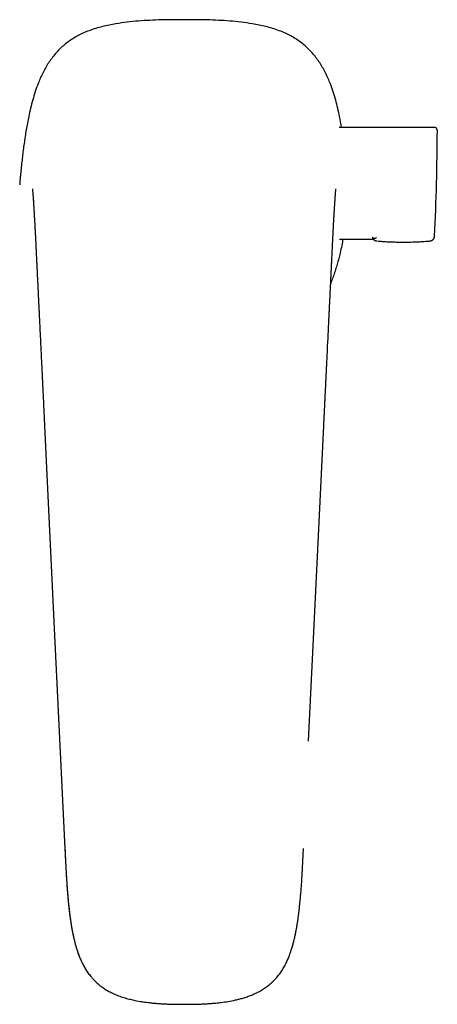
# Model space of a CAD drawing. Header units: millimetres. Extents: x 8 to 722, y 12 to 896.
# Tile 1 of 56: x 292 to 361, y 294 to 458. Entities that reach past the tile are written whole.
import ezdxf

# ---------------------------------------------------------------- set-up
doc = ezdxf.new("R2010")
doc.units = ezdxf.units.MM

msp = doc.modelspace()

# ---------------------------------------------------------------- linework, layer by layer
at = {"color": 7, "linetype": 'Continuous', "lineweight": 30}
for p, q in [((360.32, 439.71), (344.51, 439.71)), ((343.98, 429.48), (343.99, 429.51)), ((344.58, 421.21), (350.17, 421.21)), ((360.36, 421.68), (360.36, 421.68)), ((350.81, 420.89), (350.81, 420.89)), ((359.56, 420.89), (359.56, 420.89)), ((295.65, 390.26), (295.65, 390.26)), ((299.02, 320.23), (299.02, 320.22)), ((299.02, 320.23), (299.02, 320.23)), ((338.61, 320.22), (338.61, 320.23))]:
    msp.add_line(p, q, dxfattribs=at)
at = {"color": 7, "linetype": 'Continuous', "lineweight": 30, "flags": 128}
for points in [[(295.65, 390.26), (297.32, 355.52), (299.02, 320.23)], [(339.46, 338), (340.28, 354.97), (341.98, 390.26)]]:
    msp.add_lwpolyline(points, dxfattribs=at)
at = {"color": 7, "linetype": 'Continuous', "lineweight": 30}
msp.add_arc((-39.18, 440.94), 400, 357.2414, 359.7532, dxfattribs=at)
for points, knots in [([(318.81, 457.56), (318.18, 457.56), (316.92, 457.55), (315.03, 457.53), (313.13, 457.46), (311.24, 457.34), (309.35, 457.16), (307.73, 456.93), (306.36, 456.68), (305.24, 456.42), (304.14, 456.12), (303.05, 455.75), (302.05, 455.34), (301.14, 454.88), (300.31, 454.4), (299.51, 453.86), (298.76, 453.26), (298.07, 452.61), (297.42, 451.91), (296.82, 451.16), (296.28, 450.37), (295.78, 449.55), (295.34, 448.71), (294.94, 447.85), (294.52, 446.83), (294.09, 445.64), (293.68, 444.27), (293.33, 442.9), (292.96, 441.24), (292.59, 439.29), (292.25, 437.06), (291.96, 434.82), (291.73, 432.58), (291.59, 431.08), (291.52, 430.33)], [0, 0, 0, 0, 0.041554, 0.083184, 0.124836, 0.166475, 0.208093, 0.249713, 0.274769, 0.299912, 0.325076, 0.350222, 0.375347, 0.396368, 0.417485, 0.438608, 0.459613, 0.480508, 0.501415, 0.522448, 0.543557, 0.564583, 0.585465, 0.606293, 0.627116, 0.658376, 0.689652, 0.720896, 0.752029, 0.801652, 0.851226, 0.900797, 0.950388, 1, 1, 1, 1]), ([(344.94, 439.71), (344.83, 440.31), (344.64, 441.37), (344.3, 442.88), (343.96, 444.24), (343.55, 445.59), (343.13, 446.77), (342.71, 447.8), (342.31, 448.66), (341.86, 449.51), (341.37, 450.34), (340.83, 451.13), (340.23, 451.88), (339.58, 452.59), (338.88, 453.25), (338.12, 453.86), (337.32, 454.4), (336.5, 454.88), (335.58, 455.34), (334.58, 455.75), (333.49, 456.12), (332.38, 456.43), (331.26, 456.68), (329.89, 456.93), (328.27, 457.16), (326.38, 457.34), (324.49, 457.46), (322.6, 457.53), (320.71, 457.55), (319.44, 457.56), (318.81, 457.56)], [0, 0, 0, 0, 0.050546, 0.089507, 0.128466, 0.167477, 0.20663, 0.232946, 0.259458, 0.28607, 0.312705, 0.339314, 0.36588, 0.392555, 0.419393, 0.446249, 0.472944, 0.499488, 0.526016, 0.557879, 0.589754, 0.62162, 0.653411, 0.685023, 0.737462, 0.789905, 0.842392, 0.894928, 0.947481, 1, 1, 1, 1]), ([(360.82, 439.21), (360.82, 439.23), (360.81, 439.27), (360.8, 439.33), (360.79, 439.38), (360.77, 439.42), (360.75, 439.46), (360.73, 439.49), (360.72, 439.52), (360.69, 439.54), (360.66, 439.58), (360.62, 439.61), (360.57, 439.65), (360.51, 439.68), (360.45, 439.7), (360.38, 439.71), (360.34, 439.71), (360.32, 439.71)], [0, 0, 0, 0, 0.076403, 0.148587, 0.215433, 0.276028, 0.329671, 0.375867, 0.414288, 0.449949, 0.50988, 0.584235, 0.672287, 0.746506, 0.826711, 0.911691, 1, 1, 1, 1]), ([(291.52, 430.33), (291.52, 430.31), (291.52, 430.26), (291.52, 430.22), (291.52, 430.2)], [0, 0, 0, 0, 0.5, 1, 1, 1, 1]), ([(293.64, 429.53), (293.64, 429.52), (293.64, 429.51), (293.64, 429.47), (293.65, 429.43), (293.65, 429.38), (293.66, 429.33), (293.66, 429.28), (293.66, 429.26), (293.66, 429.25)], [0, 0, 0, 0, 0.132338, 0.271494, 0.417807, 0.577345, 0.753891, 0.947441, 1, 1, 1, 1]), ([(293.66, 429.25), (293.66, 429.23), (293.67, 429.19), (293.67, 429.12), (293.68, 429.04), (293.69, 428.96), (293.69, 428.87), (293.7, 428.76), (293.71, 428.65), (293.72, 428.54), (293.73, 428.4), (293.74, 428.24), (293.75, 428.07), (293.76, 427.91), (293.78, 427.75), (293.79, 427.59), (293.8, 427.45), (293.8, 427.31), (293.81, 427.2), (293.82, 427.08), (293.83, 426.99), (293.83, 426.9), (293.83, 426.83), (293.84, 426.77), (293.84, 426.73), (293.84, 426.69), (293.85, 426.66), (293.85, 426.62), (293.85, 426.58), (293.85, 426.53), (293.86, 426.47), (293.86, 426.4), (293.87, 426.31), (293.87, 426.21), (293.88, 426.1), (293.89, 425.96), (293.9, 425.78), (293.91, 425.56), (293.93, 425.32), (293.94, 425.08), (293.95, 424.85), (293.97, 424.62), (293.98, 424.38), (293.99, 424.13), (294.01, 423.89), (294.02, 423.63), (294.04, 423.35), (294.05, 423.05), (294.07, 422.75), (294.09, 422.44), (294.1, 422.13), (294.12, 421.8), (294.13, 421.48), (294.15, 421.17), (294.17, 420.87), (294.18, 420.62), (294.19, 420.43), (294.19, 420.28), (294.2, 420.14), (294.21, 420), (294.21, 419.88), (294.22, 419.78), (294.22, 419.7), (294.23, 419.63), (294.23, 419.58), (294.23, 419.53), (294.23, 419.47), (294.24, 419.4), (294.24, 419.32), (294.25, 419.23), (294.25, 419.11), (294.26, 418.98), (294.27, 418.83), (294.27, 418.64), (294.28, 418.43), (294.3, 418.19), (294.31, 417.94), (294.32, 417.67), (294.34, 417.38), (294.35, 417.08), (294.37, 416.76), (294.38, 416.44), (294.4, 416.02), (294.43, 415.5), (294.46, 414.71), (294.51, 413.78), (294.55, 412.95), (294.58, 412.38), (294.59, 412.08), (294.61, 411.78), (294.62, 411.5), (294.63, 411.22), (294.65, 410.96), (294.66, 410.72), (294.67, 410.49), (294.68, 410.29), (294.69, 410.09), (294.7, 409.9), (294.71, 409.72), (294.72, 409.54), (294.73, 409.34), (294.74, 409.11), (294.75, 408.88), (294.76, 408.62), (294.77, 408.36), (294.79, 408.08), (294.8, 407.79), (294.82, 407.48), (294.83, 407.11), (294.86, 406.67), (294.88, 406.17), (294.9, 405.68), (294.93, 405.19), (294.95, 404.72), (294.97, 404.22), (295, 403.71), (295.02, 403.17), (295.05, 402.65), (295.08, 402.13), (295.1, 401.63), (295.12, 401.13), (295.15, 400.64), (295.17, 400.16), (295.19, 399.79), (295.2, 399.53), (295.21, 399.36), (295.22, 399.19), (295.23, 399.02), (295.23, 398.83), (295.25, 398.62), (295.26, 398.38), (295.27, 398.11), (295.28, 397.82), (295.3, 397.54), (295.31, 397.25), (295.32, 396.97), (295.34, 396.68), (295.35, 396.37), (295.37, 396.05), (295.39, 395.7), (295.4, 395.32), (295.42, 394.9), (295.45, 394.46), (295.47, 394.02), (295.49, 393.58), (295.51, 393.15), (295.53, 392.7), (295.55, 392.24), (295.58, 391.76), (295.6, 391.27), (295.62, 390.77), (295.64, 390.43), (295.65, 390.26)], [0, 0, 0, 0, 0.002934, 0.007159, 0.011222, 0.015539, 0.02011, 0.024935, 0.030013, 0.035345, 0.040855, 0.047913, 0.054628, 0.061, 0.067031, 0.072725, 0.078081, 0.082319, 0.086319, 0.090079, 0.093601, 0.096133, 0.098337, 0.100211, 0.101754, 0.102768, 0.103677, 0.10479, 0.106123, 0.107675, 0.109448, 0.111441, 0.114464, 0.117593, 0.120814, 0.124126, 0.130268, 0.136702, 0.143426, 0.15044, 0.156618, 0.162997, 0.169431, 0.175862, 0.182288, 0.188709, 0.196269, 0.203822, 0.211366, 0.218902, 0.226913, 0.234915, 0.242818, 0.250429, 0.257752, 0.264795, 0.2684, 0.271927, 0.275375, 0.278743, 0.281985, 0.284235, 0.286184, 0.287832, 0.289179, 0.290225, 0.29156, 0.293207, 0.295166, 0.297437, 0.299985, 0.30351, 0.307224, 0.311125, 0.316644, 0.3225, 0.328693, 0.335222, 0.342216, 0.349559, 0.35725, 0.365072, 0.372861, 0.388066, 0.403146, 0.429762, 0.455978, 0.463513, 0.470982, 0.478193, 0.485112, 0.491739, 0.498075, 0.504119, 0.509404, 0.514443, 0.519238, 0.523787, 0.528092, 0.532173, 0.537251, 0.542681, 0.548464, 0.554599, 0.561088, 0.567804, 0.57486, 0.582257, 0.589994, 0.602183, 0.614265, 0.626171, 0.637902, 0.649457, 0.660836, 0.674022, 0.686964, 0.69966, 0.712091, 0.724472, 0.736572, 0.748393, 0.759933, 0.771194, 0.775253, 0.779275, 0.78329, 0.787547, 0.7921, 0.796948, 0.80304, 0.809543, 0.816455, 0.823778, 0.830312, 0.837142, 0.844267, 0.851687, 0.859402, 0.867412, 0.877232, 0.887461, 0.898101, 0.909151, 0.919363, 0.929902, 0.940768, 0.951961, 0.96348, 0.975327, 0.9875, 1, 1, 1, 1]), ([(341.98, 390.26), (341.98, 390.38), (342, 390.6), (342.01, 390.94), (342.03, 391.25), (342.04, 391.56), (342.06, 391.84), (342.07, 392.11), (342.08, 392.37), (342.09, 392.59), (342.1, 392.8), (342.11, 393), (342.12, 393.18), (342.13, 393.35), (342.14, 393.53), (342.15, 393.71), (342.15, 393.9), (342.16, 394.08), (342.17, 394.28), (342.18, 394.47), (342.19, 394.66), (342.2, 394.86), (342.21, 395.13), (342.23, 395.47), (342.25, 395.88), (342.27, 396.31), (342.29, 396.68), (342.3, 397), (342.32, 397.27), (342.33, 397.49), (342.34, 397.68), (342.34, 397.81), (342.35, 397.92), (342.35, 398.02), (342.36, 398.09), (342.36, 398.14), (342.36, 398.19), (342.36, 398.23), (342.37, 398.29), (342.37, 398.35), (342.37, 398.44), (342.38, 398.54), (342.38, 398.64), (342.39, 398.75), (342.39, 398.86), (342.4, 398.98), (342.41, 399.09), (342.41, 399.28), (342.43, 399.54), (342.44, 399.87), (342.46, 400.21), (342.48, 400.6), (342.5, 401.03), (342.52, 401.5), (342.54, 401.96), (342.57, 402.41), (342.66, 404.37), (342.76, 406.41), (342.86, 408.52), (342.89, 409.17), (342.93, 409.83), (342.96, 410.5), (342.99, 411.18), (343.02, 411.72), (343.04, 412.13), (343.05, 412.38), (343.06, 412.63), (343.07, 412.87), (343.08, 413.1), (343.09, 413.32), (343.11, 413.54), (343.12, 413.77), (343.13, 414.02), (343.14, 414.29), (343.16, 414.56), (343.17, 414.97), (343.2, 415.5), (343.23, 416.16), (343.26, 416.82), (343.29, 417.39), (343.32, 417.86), (343.33, 418.23), (343.35, 418.6), (343.37, 418.98), (343.39, 419.37), (343.41, 419.77), (343.42, 420.09), (343.44, 420.34), (343.44, 420.5), (343.45, 420.66), (343.46, 420.81), (343.47, 420.94), (343.47, 421.07), (343.48, 421.19), (343.48, 421.28), (343.49, 421.35), (343.49, 421.41), (343.49, 421.45), (343.49, 421.49), (343.49, 421.52), (343.5, 421.55), (343.5, 421.59), (343.5, 421.63), (343.5, 421.7), (343.51, 421.79), (343.51, 421.92), (343.52, 422.09), (343.53, 422.26), (343.54, 422.45), (343.55, 422.64), (343.56, 422.84), (343.57, 423.05), (343.59, 423.28), (343.6, 423.51), (343.61, 423.76), (343.62, 423.98), (343.64, 424.19), (343.65, 424.38), (343.66, 424.55), (343.66, 424.7), (343.67, 424.84), (343.68, 424.99), (343.69, 425.15), (343.7, 425.32), (343.71, 425.5), (343.72, 425.69), (343.73, 425.89), (343.75, 426.1), (343.76, 426.31), (343.77, 426.53), (343.79, 426.77), (343.8, 427.02), (343.82, 427.21), (343.83, 427.36), (343.83, 427.45), (343.84, 427.53), (343.84, 427.6), (343.85, 427.66), (343.85, 427.72), (343.85, 427.77), (343.86, 427.82), (343.86, 427.85), (343.86, 427.89), (343.86, 427.93), (343.87, 427.98), (343.87, 428.03), (343.88, 428.09), (343.88, 428.16), (343.89, 428.23), (343.89, 428.31), (343.9, 428.39), (343.9, 428.47), (343.91, 428.56), (343.92, 428.67), (343.93, 428.78), (343.94, 428.9), (343.94, 429.01), (343.95, 429.1), (343.96, 429.17), (343.96, 429.24), (343.97, 429.3), (343.97, 429.36), (343.98, 429.4), (343.98, 429.44), (343.98, 429.46), (343.98, 429.47), (343.98, 429.48)], [0, 0, 0, 0, 0.0083157, 0.0162677, 0.023856, 0.0310806, 0.0379414, 0.0444384, 0.0505716, 0.0558741, 0.0608708, 0.0655619, 0.0699471, 0.0740267, 0.0778004, 0.0823895, 0.0868455, 0.0913536, 0.0959136, 0.1005257, 0.1051898, 0.1099059, 0.114674, 0.1243663, 0.1342787, 0.1444433, 0.1548615, 0.1610916, 0.1674089, 0.1738037, 0.177326, 0.1804722, 0.1832423, 0.1856363, 0.1871381, 0.1884419, 0.1895476, 0.1904883, 0.1915627, 0.1932793, 0.195347, 0.1977658, 0.2002222, 0.2028709, 0.2055601, 0.2082873, 0.2110523, 0.2138552, 0.2215497, 0.2295159, 0.2377532, 0.2460215, 0.2575593, 0.2687747, 0.2796679, 0.2902648, 0.300804, 0.420572, 0.436256, 0.4519399, 0.4676238, 0.483455, 0.4996427, 0.5161885, 0.5225808, 0.5287387, 0.5346619, 0.5403506, 0.5458047, 0.5510243, 0.5560478, 0.5617547, 0.5677474, 0.5740258, 0.5805899, 0.5874321, 0.6030004, 0.6187624, 0.634684, 0.6504955, 0.6594555, 0.6683612, 0.6772175, 0.6862299, 0.6955098, 0.7050542, 0.7148608, 0.7187058, 0.7225896, 0.7264165, 0.7299883, 0.7332993, 0.736352, 0.7391463, 0.7416813, 0.7430475, 0.7443239, 0.7455068, 0.7464859, 0.7472108, 0.7477277, 0.7485461, 0.7496899, 0.7511596, 0.7529555, 0.7567219, 0.760726, 0.7649681, 0.7694481, 0.774166, 0.7791214, 0.7843137, 0.7896901, 0.7962085, 0.8023688, 0.8081695, 0.8136099, 0.8186898, 0.822912, 0.8268497, 0.8305919, 0.8345277, 0.8389105, 0.8435593, 0.8484743, 0.8540358, 0.859903, 0.8660304, 0.8722998, 0.8787049, 0.8864888, 0.8944627, 0.9026256, 0.9058835, 0.9089989, 0.9118342, 0.9143892, 0.9166642, 0.9186588, 0.9206823, 0.9223026, 0.9235243, 0.9247627, 0.9262882, 0.9280684, 0.9301357, 0.9324904, 0.9351323, 0.9379513, 0.9410371, 0.9443895, 0.9480086, 0.9518928, 0.9558334, 0.9618426, 0.9676286, 0.9731924, 0.9772918, 0.9812621, 0.9851034, 0.988816, 0.9923815, 0.994912, 0.9971495, 0.9990941, 1, 1, 1, 1]), ([(345.16, 421.21), (345.09, 420.85), (344.95, 420.08), (344.71, 418.99), (344.46, 417.97), (344.21, 417.05), (343.93, 416.13), (343.63, 415.23), (343.36, 414.49), (343.18, 414.06), (343.12, 413.92)], [0, 0, 0, 0, 0.146119, 0.312075, 0.437939, 0.563701, 0.689345, 0.814884, 0.940359, 1, 1, 1, 1]), ([(350.04, 421.54), (350.04, 421.54), (350.05, 421.53), (350.06, 421.51), (350.06, 421.5), (350.07, 421.49), (350.08, 421.48), (350.09, 421.47), (350.1, 421.46), (350.11, 421.45), (350.11, 421.44), (350.12, 421.44), (350.12, 421.44), (350.12, 421.44), (350.12, 421.43), (350.13, 421.43), (350.13, 421.43), (350.13, 421.43), (350.13, 421.42), (350.15, 421.42), (350.16, 421.4), (350.18, 421.39), (350.2, 421.38), (350.22, 421.38), (350.24, 421.37), (350.25, 421.37), (350.25, 421.36), (350.26, 421.36), (350.27, 421.36), (350.27, 421.36), (350.29, 421.36), (350.32, 421.35), (350.35, 421.35), (350.39, 421.35), (350.44, 421.35), (350.48, 421.36), (350.53, 421.37), (350.57, 421.38), (350.62, 421.4), (350.66, 421.41), (350.7, 421.43), (350.71, 421.44)], [0, 0, 0, 0, 0.028073, 0.05548, 0.082221, 0.108297, 0.133706, 0.15845, 0.182529, 0.202759, 0.222494, 0.226313, 0.230112, 0.233892, 0.237653, 0.241395, 0.245118, 0.248822, 0.253103, 0.285377, 0.317107, 0.352502, 0.387194, 0.421183, 0.45447, 0.4641, 0.47367, 0.48318, 0.492629, 0.502374, 0.513369, 0.564711, 0.616897, 0.668215, 0.718667, 0.768252, 0.816971, 0.863978, 0.910152, 0.955492, 1, 1, 1, 1]), ([(350.06, 421.41), (350.07, 421.41), (350.07, 421.4), (350.07, 421.38), (350.08, 421.37), (350.09, 421.35), (350.09, 421.34), (350.1, 421.32), (350.11, 421.31), (350.12, 421.29), (350.13, 421.28), (350.13, 421.27), (350.14, 421.26), (350.15, 421.24), (350.16, 421.23), (350.16, 421.23), (350.17, 421.22), (350.17, 421.21), (350.18, 421.21), (350.18, 421.2), (350.19, 421.2), (350.19, 421.19), (350.19, 421.19), (350.2, 421.17), (350.22, 421.16), (350.23, 421.15), (350.23, 421.14), (350.24, 421.14), (350.25, 421.13), (350.25, 421.12), (350.26, 421.12), (350.27, 421.11), (350.28, 421.1), (350.29, 421.09), (350.3, 421.08), (350.31, 421.07), (350.32, 421.06), (350.34, 421.05), (350.35, 421.05), (350.37, 421.04), (350.38, 421.03), (350.39, 421.02), (350.41, 421.01), (350.42, 421), (350.43, 421), (350.44, 420.99), (350.45, 420.99), (350.46, 420.98), (350.47, 420.98), (350.48, 420.97), (350.5, 420.96), (350.52, 420.96), (350.54, 420.95), (350.56, 420.94), (350.58, 420.94), (350.59, 420.93), (350.61, 420.92), (350.63, 420.92), (350.64, 420.92), (350.66, 420.91), (350.67, 420.91), (350.68, 420.91), (350.69, 420.91), (350.69, 420.9), (350.7, 420.9), (350.71, 420.9), (350.72, 420.9), (350.73, 420.9), (350.74, 420.9), (350.75, 420.89), (350.76, 420.89), (350.78, 420.89), (350.79, 420.89), (350.79, 420.89)], [0, 0, 0, 0, 0.013436, 0.028825, 0.045375, 0.063056, 0.077651, 0.092854, 0.108665, 0.125085, 0.141974, 0.156565, 0.170129, 0.182666, 0.194176, 0.204659, 0.214115, 0.222543, 0.229366, 0.235431, 0.241397, 0.247378, 0.253374, 0.259385, 0.295773, 0.302985, 0.310219, 0.318098, 0.32716, 0.336783, 0.347456, 0.35918, 0.371954, 0.385779, 0.40038, 0.415878, 0.431524, 0.44718, 0.465832, 0.4845, 0.503173, 0.521195, 0.538168, 0.554092, 0.568968, 0.582795, 0.595573, 0.607303, 0.618297, 0.629363, 0.655898, 0.683066, 0.706961, 0.73125, 0.75489, 0.777546, 0.799219, 0.81991, 0.835081, 0.850202, 0.865274, 0.880307, 0.88598, 0.892695, 0.900451, 0.909249, 0.919089, 0.92997, 0.941893, 0.954858, 0.968864, 0.983911, 1, 1, 1, 1]), ([(359.57, 420.89), (359.57, 420.89), (359.58, 420.89), (359.59, 420.89), (359.6, 420.89), (359.61, 420.89), (359.63, 420.9), (359.64, 420.9), (359.65, 420.9), (359.66, 420.9), (359.66, 420.9), (359.67, 420.9), (359.68, 420.91), (359.68, 420.91), (359.69, 420.91), (359.69, 420.91), (359.7, 420.91), (359.72, 420.92), (359.74, 420.92), (359.75, 420.92), (359.77, 420.93), (359.78, 420.93), (359.8, 420.94), (359.81, 420.94), (359.83, 420.95), (359.85, 420.96), (359.86, 420.96), (359.88, 420.97), (359.89, 420.98), (359.9, 420.98), (359.91, 420.98), (359.92, 420.99), (359.93, 421), (359.94, 421), (359.96, 421.01), (359.97, 421.02), (359.98, 421.02), (360, 421.03), (360.01, 421.04), (360.02, 421.05), (360.04, 421.06), (360.05, 421.07), (360.06, 421.08), (360.07, 421.09), (360.08, 421.1), (360.09, 421.1), (360.1, 421.11), (360.11, 421.12), (360.12, 421.13), (360.12, 421.14), (360.13, 421.14), (360.13, 421.15), (360.14, 421.15), (360.15, 421.16), (360.16, 421.17), (360.17, 421.18), (360.17, 421.19), (360.17, 421.19), (360.18, 421.19), (360.18, 421.2), (360.19, 421.2), (360.19, 421.21), (360.2, 421.22), (360.2, 421.22), (360.21, 421.23), (360.21, 421.24), (360.22, 421.25), (360.23, 421.26), (360.23, 421.27), (360.24, 421.28), (360.25, 421.3), (360.26, 421.31), (360.27, 421.33), (360.28, 421.35), (360.28, 421.36), (360.29, 421.38), (360.29, 421.39), (360.3, 421.4), (360.3, 421.42), (360.31, 421.43), (360.31, 421.44), (360.32, 421.45), (360.32, 421.47), (360.33, 421.49), (360.33, 421.5), (360.33, 421.52), (360.33, 421.52), (360.34, 421.53), (360.34, 421.53), (360.34, 421.54), (360.34, 421.55), (360.34, 421.56), (360.34, 421.57), (360.35, 421.58), (360.35, 421.59), (360.35, 421.6), (360.35, 421.62), (360.35, 421.63), (360.35, 421.65), (360.35, 421.66), (360.36, 421.67), (360.36, 421.68)], [0, 0, 0, 0, 0.000645, 0.013121, 0.024788, 0.035648, 0.0457, 0.054943, 0.063309, 0.070881, 0.077658, 0.083642, 0.088831, 0.093155, 0.096945, 0.100716, 0.104489, 0.131461, 0.143526, 0.155916, 0.168782, 0.182122, 0.198624, 0.215795, 0.233066, 0.250031, 0.26669, 0.283044, 0.292068, 0.300998, 0.310259, 0.320436, 0.331533, 0.34355, 0.355723, 0.368715, 0.382524, 0.396944, 0.411332, 0.423262, 0.435137, 0.446957, 0.458722, 0.470077, 0.480691, 0.49225, 0.502779, 0.512279, 0.52075, 0.52735, 0.533154, 0.538435, 0.543692, 0.548934, 0.569385, 0.573918, 0.578441, 0.582952, 0.587452, 0.591941, 0.596527, 0.601706, 0.607537, 0.614022, 0.621159, 0.62895, 0.637393, 0.646488, 0.656237, 0.666638, 0.677437, 0.69373, 0.709109, 0.723574, 0.737127, 0.749371, 0.760821, 0.771478, 0.781343, 0.790414, 0.798693, 0.810897, 0.823362, 0.836115, 0.861265, 0.865313, 0.869387, 0.873559, 0.878372, 0.883937, 0.89066, 0.89823, 0.906645, 0.915907, 0.926014, 0.936968, 0.94807, 0.959924, 0.972531, 0.985889, 1, 1, 1, 1]), ([(350.87, 420.89), (350.95, 420.88), (351.16, 420.86), (351.49, 420.83), (351.86, 420.81), (352.23, 420.78), (352.61, 420.76), (353, 420.74), (353.38, 420.73), (353.78, 420.72), (354.18, 420.71), (354.6, 420.7), (355.04, 420.7), (355.5, 420.7), (355.97, 420.7), (356.45, 420.71), (356.93, 420.73), (357.42, 420.75), (357.91, 420.77), (358.4, 420.8), (358.9, 420.84), (359.26, 420.86), (359.46, 420.88), (359.49, 420.89)], [0, 0, 0, 0, 0.030603, 0.072586, 0.115583, 0.159621, 0.204723, 0.248242, 0.292746, 0.338253, 0.38478, 0.432344, 0.483941, 0.536742, 0.590764, 0.646027, 0.702548, 0.760344, 0.816023, 0.872866, 0.930889, 0.990105, 1, 1, 1, 1]), ([(299.02, 320.22), (299.04, 319.78), (299.08, 318.86), (299.15, 317.46), (299.23, 316.02), (299.31, 314.75), (299.39, 313.67), (299.46, 312.75), (299.54, 311.84), (299.63, 310.93), (299.72, 310.08), (299.82, 309.29), (299.91, 308.57), (300.02, 307.84), (300.13, 307.16), (300.25, 306.54), (300.36, 305.97), (300.49, 305.4), (300.61, 304.88), (300.73, 304.41), (300.85, 304), (300.97, 303.58), (301.11, 303.17), (301.25, 302.76), (301.41, 302.35), (301.57, 301.95), (301.74, 301.57), (301.91, 301.21), (302.1, 300.84), (302.3, 300.49), (302.51, 300.13), (302.66, 299.9), (302.74, 299.79)], [0, 0, 0, 0, 0.0627262, 0.1313968, 0.2002005, 0.2691648, 0.3126051, 0.3561186, 0.3997064, 0.4433713, 0.4871218, 0.5219835, 0.5568966, 0.5918818, 0.6269637, 0.6546148, 0.6823595, 0.710216, 0.7382041, 0.7586564, 0.7791932, 0.7998073, 0.8204944, 0.841253, 0.8620847, 0.8829946, 0.9022382, 0.9215647, 0.9409867, 0.96052, 0.9801837, 1, 1, 1, 1]), ([(299.02, 320.22), (299.05, 319.58), (299.11, 318.31), (299.21, 316.39), (299.31, 314.74), (299.41, 313.35), (299.51, 312.22), (299.61, 311.08), (299.72, 310.08), (299.83, 309.21), (299.93, 308.48), (300.04, 307.74), (300.16, 307), (300.3, 306.27), (300.46, 305.53), (300.62, 304.84), (300.79, 304.21), (300.96, 303.64), (301.14, 303.06), (301.35, 302.49), (301.56, 301.97), (301.77, 301.49), (301.99, 301.05), (302.22, 300.62), (302.47, 300.2), (302.65, 299.92), (302.74, 299.79)], [0, 0, 0, 0, 0.091128, 0.182377, 0.273794, 0.327776, 0.381861, 0.436064, 0.490406, 0.525765, 0.561179, 0.596669, 0.63226, 0.667982, 0.70387, 0.739964, 0.768441, 0.797072, 0.825843, 0.85475, 0.883803, 0.906747, 0.929812, 0.953021, 0.976405, 1, 1, 1, 1]), ([(337.88, 309.91), (337.89, 309.94), (337.93, 310.3), (338, 310.98), (338.1, 311.95), (338.18, 312.92), (338.26, 313.88), (338.33, 314.85), (338.4, 315.99), (338.47, 317.32), (338.54, 318.79), (338.59, 319.76), (338.61, 320.22)], [0, 0, 0, 0, 0.009604, 0.104153, 0.198427, 0.292451, 0.386245, 0.479829, 0.57323, 0.719699, 0.865884, 1, 1, 1, 1]), ([(336.21, 302.33), (336.22, 302.37), (336.3, 302.55), (336.42, 302.89), (336.56, 303.31), (336.68, 303.69), (336.78, 304.01), (336.85, 304.24), (336.88, 304.37), (336.89, 304.41), (336.9, 304.44), (336.91, 304.48), (336.92, 304.52), (336.93, 304.55), (336.94, 304.61), (336.97, 304.7), (337, 304.84), (337.04, 305.01), (337.09, 305.21), (337.15, 305.44), (337.2, 305.69), (337.26, 305.98), (337.33, 306.29), (337.4, 306.65), (337.45, 306.94), (337.49, 307.15), (337.51, 307.27), (337.53, 307.38), (337.54, 307.48), (337.56, 307.58), (337.6, 307.81), (337.64, 308.08), (337.69, 308.4), (337.72, 308.65), (337.75, 308.89), (337.79, 309.12), (337.81, 309.34), (337.84, 309.54), (337.86, 309.73), (337.88, 309.85), (337.88, 309.91)], [0, 0, 0, 0, 0.014957, 0.0758777, 0.1400112, 0.1841988, 0.229939, 0.2715278, 0.2762763, 0.2810413, 0.2858228, 0.2906209, 0.2954357, 0.3002672, 0.3051155, 0.3189695, 0.3369417, 0.3591055, 0.3855531, 0.4163958, 0.4495432, 0.4868253, 0.5283883, 0.5743975, 0.6250386, 0.6439314, 0.657729, 0.6713887, 0.6849081, 0.6982851, 0.7115174, 0.7718851, 0.8053022, 0.8375034, 0.8684465, 0.8980905, 0.926396, 0.953325, 0.9788412, 1, 1, 1, 1]), ([(334.89, 299.79), (334.96, 299.9), (335.11, 300.11), (335.31, 300.45), (335.5, 300.79), (335.68, 301.13), (335.85, 301.47), (336, 301.82), (336.13, 302.11), (336.19, 302.28), (336.21, 302.33)], [0, 0, 0, 0, 0.136908, 0.272832, 0.407923, 0.542314, 0.676121, 0.809442, 0.942356, 1, 1, 1, 1]), ([(302.74, 299.79), (302.81, 299.68), (302.96, 299.47), (303.2, 299.16), (303.4, 298.91), (303.53, 298.77), (303.58, 298.72)], [0, 0, 0, 0, 0.284186, 0.569405, 0.855457, 1, 1, 1, 1]), ([(303.58, 298.72), (303.62, 298.67), (303.83, 298.43), (304.25, 298.02), (304.83, 297.52), (305.45, 297.06), (306.15, 296.62), (306.91, 296.23), (307.74, 295.87), (308.59, 295.57), (309.44, 295.32), (310.42, 295.09), (311.16, 294.93), (311.61, 294.87), (311.66, 294.86)], [0, 0, 0, 0, 0.020274, 0.105308, 0.190278, 0.274893, 0.358874, 0.458659, 0.557591, 0.655742, 0.75301, 0.849143, 0.984895, 1, 1, 1, 1]), ([(330.92, 296.34), (330.99, 296.37), (331.18, 296.47), (331.49, 296.64), (331.82, 296.84), (332.15, 297.05), (332.47, 297.27), (332.77, 297.51), (333.08, 297.76), (333.37, 298.02), (333.65, 298.29), (333.92, 298.57), (334.18, 298.86), (334.43, 299.16), (334.67, 299.47), (334.82, 299.68), (334.89, 299.79)], [0, 0, 0, 0, 0.046072, 0.122168, 0.19458, 0.267329, 0.340357, 0.413605, 0.487011, 0.560511, 0.634042, 0.70754, 0.780943, 0.85419, 0.927227, 1, 1, 1, 1]), ([(324.94, 294.71), (325.33, 294.76), (326.13, 294.87), (327.16, 295.07), (328.04, 295.28), (328.75, 295.48), (329.46, 295.71), (330.16, 295.99), (330.65, 296.19), (330.89, 296.33), (330.92, 296.34)], [0, 0, 0, 0, 0.189899, 0.389175, 0.506647, 0.62533, 0.74498, 0.865455, 0.986726, 1, 1, 1, 1]), ([(311.66, 294.86), (311.76, 294.84), (312.04, 294.8), (312.5, 294.73), (313.1, 294.66), (313.75, 294.59), (314.46, 294.53), (315.18, 294.48), (315.91, 294.45), (316.67, 294.42), (317.42, 294.4), (318.13, 294.4), (318.6, 294.4), (318.81, 294.4)], [0, 0, 0, 0, 0.0438738, 0.1196745, 0.1953073, 0.2941236, 0.3927079, 0.491075, 0.5962311, 0.7011337, 0.8057634, 0.9100911, 1, 1, 1, 1]), ([(318.84, 294.4), (319.02, 294.4), (319.43, 294.4), (320.07, 294.4), (320.75, 294.42), (321.44, 294.44), (322.12, 294.46), (322.81, 294.5), (323.45, 294.55), (324.04, 294.61), (324.52, 294.66), (324.82, 294.69), (324.94, 294.71)], [0, 0, 0, 0, 0.090015, 0.201435, 0.313154, 0.425144, 0.537385, 0.649866, 0.762584, 0.851321, 0.940221, 1, 1, 1, 1])]:
    msp.add_open_spline(points, degree=3, knots=knots, dxfattribs=at)

doc.saveas('drawing.dxf')
